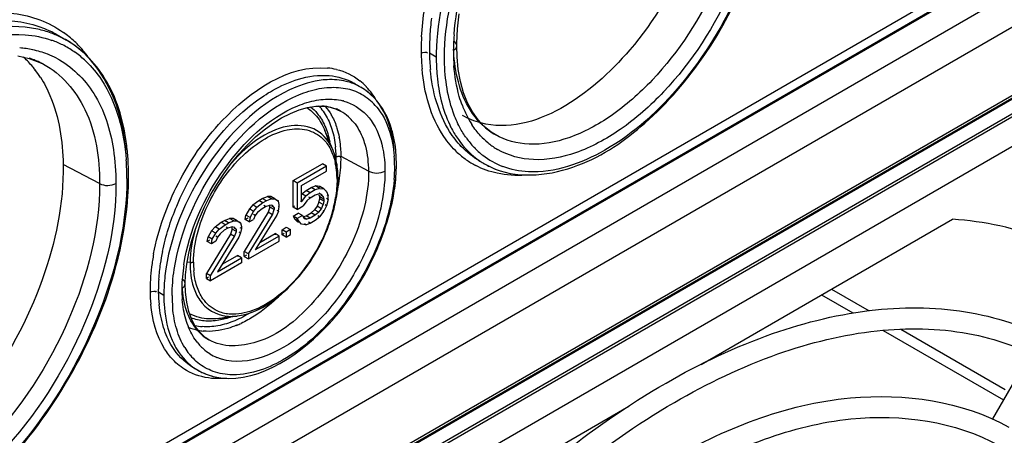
# Model space of a CAD drawing. Header units: inches. Extents: x 0 to 117, y 0 to 83.
# Tile 36 of 75: x 104.741 to 106.403, y 22.421 to 23.123. Entities that reach past the tile are written whole.
import ezdxf

# ---------------------------------------------------------------- set-up
doc = ezdxf.new("R2010")
doc.units = ezdxf.units.IN
doc.header["$LTSCALE"] = 6.431102
doc.header["$MEASUREMENT"] = 0
doc.layers.get('0').update_dxf_attribs({"linetype": 'CONTINUOUS'})

msp = doc.modelspace()

# ---------------------------------------------------------------- linework, layer by layer
at = {"color": 7, "linetype": 'CONTINUOUS'}
for p, q in [((104.0061, 21.8418), (107.2043, 23.6883)), ((104.0127, 21.8278), (107.2149, 23.6765)), ((104.013, 21.8299), (107.2113, 23.6764)), ((107.2357, 23.6408), (104.0336, 21.792)), ((107.243, 23.5873), (104.028, 21.7312)), ((107.2369, 23.4638), (104.025, 21.6094)), ((107.2397, 23.4699), (104.0278, 21.6156)), ((104.0174, 21.6037), (107.1993, 23.4408)), ((104.8103, 22.0368), (106.8434, 23.2106)), ((104.8072, 22.03), (106.8404, 23.2039)), ((104.8022, 23.0979), (104.8196, 23.0878)), ((106.7343, 23.092), (104.883, 22.0231)), ((105.4785, 23.0827), (105.4797, 23.1071)), ((105.4784, 23.0785), (105.4785, 23.0827)), ((105.4789, 23.06), (105.4784, 23.0785)), ((105.4784, 23.0785), (105.4784, 23.0785)), ((104.7567, 23.0573), (104.7745, 23.0505)), ((105.4438, 23.0595), (105.4323, 23.066)), ((105.481, 23.0383), (105.4789, 23.06)), ((104.7745, 23.0505), (104.7806, 23.0474)), ((104.7805, 23.0475), (104.7806, 23.0475)), ((105.3048, 23.0153), (105.3166, 23.0085)), ((105.2533, 22.9767), (105.2652, 22.9751)), ((105.2824, 22.9679), (105.2753, 22.9719)), ((105.2808, 22.9688), (105.2824, 22.9679)), ((105.2696, 22.9018), (105.2559, 22.9353)), ((105.5433, 22.9286), (105.5432, 22.9287)), ((105.3293, 22.8668), (105.2834, 22.8914)), ((104.8755, 22.8461), (104.8139, 22.8781)), ((105.2022, 22.8509), (105.2515, 22.8794)), ((105.2585, 22.8753), (105.2092, 22.8469)), ((105.2585, 22.8753), (105.2515, 22.8794)), ((105.2585, 22.8668), (105.2585, 22.8753)), ((105.5177, 22.8836), (105.5174, 22.8838)), ((105.5174, 22.8838), (105.5253, 22.8792)), ((105.2164, 22.8425), (105.2585, 22.8668)), ((105.2092, 22.8469), (105.2022, 22.8509)), ((105.2022, 22.8064), (105.2022, 22.8509)), ((105.2092, 22.8469), (105.2092, 22.8024)), ((105.2164, 22.8152), (105.2164, 22.8425)), ((105.2327, 22.8394), (105.2399, 22.8419)), ((105.2472, 22.8409), (105.2399, 22.8419)), ((105.2469, 22.8379), (105.2399, 22.8419)), ((105.2167, 22.8285), (105.224, 22.8344)), ((105.2237, 22.8245), (105.2167, 22.8285)), ((105.2309, 22.8304), (105.2237, 22.8245)), ((105.224, 22.8344), (105.2327, 22.8394)), ((105.2309, 22.8304), (105.224, 22.8344)), ((105.2396, 22.8354), (105.2309, 22.8304)), ((105.2309, 22.8218), (105.2396, 22.8268)), ((105.2396, 22.8354), (105.2327, 22.8394)), ((105.2469, 22.8379), (105.2396, 22.8354)), ((105.2396, 22.8268), (105.2454, 22.8285)), ((105.2498, 22.8276), (105.2454, 22.8285)), ((105.2498, 22.8276), (105.2461, 22.8297)), ((105.2472, 22.8238), (105.2463, 22.8264)), ((105.2469, 22.8379), (105.2541, 22.8369)), ((105.2541, 22.8369), (105.2472, 22.8409)), ((105.2486, 22.8396), (105.2472, 22.8409)), ((105.2527, 22.8241), (105.249, 22.8262)), ((105.2527, 22.8241), (105.2498, 22.8276)), ((105.2541, 22.8369), (105.2585, 22.8326)), ((105.2585, 22.8326), (105.2567, 22.8336)), ((105.2585, 22.8326), (105.2614, 22.8257)), ((105.2614, 22.8257), (105.2596, 22.8267)), ((105.2614, 22.8189), (105.2614, 22.8257)), ((105.1341, 22.8099), (105.1283, 22.8031)), ((105.1341, 22.8099), (105.1442, 22.8174)), ((105.1411, 22.8058), (105.1341, 22.8099)), ((105.1512, 22.8134), (105.1411, 22.8058)), ((105.1442, 22.8174), (105.15, 22.8208)), ((105.1512, 22.8134), (105.1442, 22.8174)), ((105.15, 22.8208), (105.1587, 22.8241)), ((105.157, 22.8168), (105.15, 22.8208)), ((105.157, 22.8168), (105.1512, 22.8134)), ((105.1556, 22.8074), (105.1527, 22.809)), ((105.1556, 22.8074), (105.1628, 22.8098)), ((105.1657, 22.8201), (105.157, 22.8168)), ((105.1645, 22.824), (105.1587, 22.8241)), ((105.1657, 22.8201), (105.1587, 22.8241)), ((105.1671, 22.8089), (105.1628, 22.8098)), ((105.1631, 22.8061), (105.1631, 22.8095)), ((105.1715, 22.82), (105.1645, 22.824)), ((105.1662, 22.823), (105.1645, 22.824)), ((105.1671, 22.8089), (105.1656, 22.8098)), ((105.1657, 22.8201), (105.1715, 22.82)), ((105.17, 22.8055), (105.1671, 22.8089)), ((105.1715, 22.82), (105.1773, 22.8165)), ((105.1773, 22.8165), (105.1755, 22.8175)), ((105.1787, 22.8105), (105.1773, 22.8165)), ((105.1787, 22.8071), (105.1773, 22.8079)), ((105.1787, 22.8071), (105.1787, 22.8105)), ((105.2092, 22.8024), (105.2193, 22.8083)), ((105.2164, 22.8152), (105.2146, 22.8162)), ((105.2164, 22.8152), (105.2237, 22.8245)), ((105.2251, 22.8168), (105.2193, 22.8083)), ((105.2251, 22.8168), (105.2309, 22.8218)), ((105.2309, 22.8218), (105.2288, 22.8231)), ((105.2457, 22.8145), (105.2428, 22.8077)), ((105.2457, 22.8145), (105.2472, 22.8204)), ((105.2527, 22.8104), (105.2457, 22.8145)), ((105.2541, 22.8198), (105.2472, 22.8238)), ((105.2472, 22.8204), (105.2472, 22.8238)), ((105.2541, 22.8164), (105.2472, 22.8204)), ((105.2498, 22.8036), (105.2527, 22.8104)), ((105.2527, 22.8241), (105.2541, 22.8198)), ((105.2541, 22.8164), (105.2527, 22.8104)), ((105.2541, 22.8198), (105.2541, 22.8164)), ((105.2585, 22.8087), (105.2541, 22.7993)), ((105.2585, 22.8087), (105.2562, 22.81)), ((105.2614, 22.8189), (105.2584, 22.8206)), ((105.2614, 22.8189), (105.2585, 22.8087)), ((105.1602, 22.7976), (105.1196, 22.7314)), ((105.121, 22.7852), (105.1225, 22.7929)), ((105.1283, 22.8031), (105.1225, 22.7929)), ((105.1295, 22.7889), (105.1225, 22.7929)), ((105.1266, 22.7274), (105.1671, 22.7935)), ((105.1353, 22.7991), (105.1283, 22.8031)), ((105.1295, 22.7889), (105.1353, 22.7991)), ((105.1353, 22.7991), (105.1411, 22.8058)), ((105.1382, 22.7922), (105.1353, 22.7938)), ((105.1382, 22.7922), (105.1353, 22.7854)), ((105.1425, 22.7981), (105.1382, 22.7922)), ((105.1744, 22.7926), (105.1382, 22.7341)), ((105.1425, 22.7981), (105.1498, 22.804)), ((105.1498, 22.804), (105.1556, 22.8074)), ((105.1631, 22.8061), (105.1602, 22.7976)), ((105.1671, 22.7935), (105.1602, 22.7976)), ((105.17, 22.8021), (105.1631, 22.8061)), ((105.17, 22.8055), (105.1664, 22.8076)), ((105.1671, 22.7935), (105.17, 22.8021)), ((105.17, 22.8055), (105.17, 22.8021)), ((105.1773, 22.7994), (105.1744, 22.7926)), ((105.1773, 22.7994), (105.1751, 22.8007)), ((105.1773, 22.7994), (105.1787, 22.8071)), ((105.2043, 22.8076), (105.2022, 22.8064)), ((105.2092, 22.8024), (105.2022, 22.8064)), ((105.2022, 22.7911), (105.2109, 22.7961)), ((105.2179, 22.7921), (105.2092, 22.787)), ((105.2179, 22.7921), (105.2109, 22.7961)), ((105.2179, 22.7921), (105.2208, 22.7869)), ((105.2198, 22.7905), (105.224, 22.7916)), ((105.224, 22.7916), (105.2327, 22.7967)), ((105.2309, 22.7876), (105.224, 22.7916)), ((105.2396, 22.7927), (105.2309, 22.7876)), ((105.2327, 22.7967), (105.2385, 22.8017)), ((105.2396, 22.7927), (105.2327, 22.7967)), ((105.2428, 22.8077), (105.2385, 22.8017)), ((105.2454, 22.7977), (105.2385, 22.8017)), ((105.2454, 22.7977), (105.2396, 22.7927)), ((105.2498, 22.8036), (105.2428, 22.8077)), ((105.2469, 22.79), (105.244, 22.7917)), ((105.2454, 22.7977), (105.2498, 22.8036)), ((105.2541, 22.7993), (105.2469, 22.79)), ((105.2541, 22.7993), (105.2527, 22.8001)), ((105.0703, 22.773), (105.0804, 22.7806)), ((105.0773, 22.769), (105.0874, 22.7766)), ((105.0804, 22.7806), (105.0862, 22.7839)), ((105.0874, 22.7766), (105.0804, 22.7806)), ((105.0862, 22.7839), (105.0949, 22.7872)), ((105.0932, 22.7799), (105.0862, 22.7839)), ((105.0874, 22.7766), (105.0932, 22.7799)), ((105.0932, 22.7799), (105.1019, 22.7832)), ((105.1007, 22.7872), (105.0949, 22.7872)), ((105.1019, 22.7832), (105.0949, 22.7872)), ((105.1077, 22.7832), (105.1007, 22.7872)), ((105.1024, 22.7862), (105.1007, 22.7872)), ((105.1019, 22.7832), (105.1077, 22.7832)), ((105.1077, 22.7832), (105.1135, 22.7797)), ((105.1135, 22.7797), (105.1117, 22.7807)), ((105.1135, 22.7797), (105.115, 22.7737)), ((105.1255, 22.7878), (105.121, 22.7852)), ((105.128, 22.7812), (105.121, 22.7852)), ((105.1295, 22.7889), (105.128, 22.7812)), ((105.128, 22.7812), (105.1353, 22.7854)), ((105.2092, 22.787), (105.2022, 22.7911)), ((105.2022, 22.7911), (105.2051, 22.7859)), ((105.2121, 22.7819), (105.2051, 22.7859)), ((105.2051, 22.7859), (105.2095, 22.7816)), ((105.2121, 22.7819), (105.2092, 22.787)), ((105.2112, 22.7805), (105.2095, 22.7816)), ((105.2164, 22.7775), (105.2121, 22.7819)), ((105.2237, 22.7766), (105.2164, 22.7775)), ((105.2208, 22.7869), (105.2251, 22.786)), ((105.2237, 22.7766), (105.2211, 22.7781)), ((105.2251, 22.786), (105.2215, 22.7881)), ((105.2237, 22.7766), (105.2309, 22.7791)), ((105.2309, 22.7876), (105.2251, 22.786)), ((105.2309, 22.7791), (105.2283, 22.7806)), ((105.2309, 22.7791), (105.2396, 22.7841)), ((105.2396, 22.7841), (105.2469, 22.79)), ((105.891, 22.5408), (106.3153, 22.7858)), ((105.0964, 22.7607), (105.0558, 22.6945)), ((105.0645, 22.7662), (105.0587, 22.7561)), ((105.0703, 22.773), (105.0645, 22.7662)), ((105.0715, 22.7622), (105.0645, 22.7662)), ((105.0657, 22.752), (105.0715, 22.7622)), ((105.0773, 22.769), (105.0703, 22.773)), ((105.0715, 22.7622), (105.0773, 22.769)), ((105.0787, 22.7613), (105.0744, 22.7554)), ((105.086, 22.7672), (105.0787, 22.7613)), ((105.0918, 22.7705), (105.086, 22.7672)), ((105.0918, 22.7705), (105.0889, 22.7722)), ((105.099, 22.773), (105.0918, 22.7705)), ((105.0993, 22.7692), (105.0964, 22.7607)), ((105.1034, 22.7567), (105.0964, 22.7607)), ((105.1034, 22.7721), (105.099, 22.773)), ((105.0993, 22.7692), (105.0993, 22.7727)), ((105.1063, 22.7652), (105.0993, 22.7692)), ((105.1034, 22.7721), (105.1018, 22.773)), ((105.1063, 22.7686), (105.1026, 22.7708)), ((105.1063, 22.7686), (105.1034, 22.7721)), ((105.1034, 22.7567), (105.1063, 22.7652)), ((105.1063, 22.7652), (105.1063, 22.7686)), ((105.1135, 22.7626), (105.1106, 22.7558)), ((105.1135, 22.7626), (105.1113, 22.7639)), ((105.115, 22.7702), (105.113, 22.7714)), ((105.115, 22.7702), (105.1135, 22.7626)), ((105.115, 22.7737), (105.115, 22.7702)), ((105.1459, 22.7466), (105.1718, 22.7615)), ((105.1787, 22.7575), (105.1718, 22.7615)), ((105.1718, 22.7615), (105.1718, 22.7597)), ((105.1834, 22.7682), (105.1906, 22.7724)), ((105.1903, 22.7642), (105.1834, 22.7682)), ((105.1834, 22.7597), (105.1834, 22.7682)), ((105.1871, 22.7618), (105.1834, 22.7597)), ((105.1903, 22.7556), (105.1834, 22.7597)), ((105.1976, 22.7684), (105.1903, 22.7642)), ((105.1903, 22.7642), (105.1903, 22.7556)), ((105.1903, 22.7556), (105.1976, 22.7598)), ((105.1906, 22.7724), (105.1976, 22.7684)), ((105.1976, 22.7598), (105.1976, 22.7684)), ((105.0259, 22.7287), (105.0306, 22.748)), ((105.0572, 22.7484), (105.0587, 22.7561)), ((105.0607, 22.7504), (105.0572, 22.7484)), ((105.0642, 22.7444), (105.0572, 22.7484)), ((105.0657, 22.752), (105.0587, 22.7561)), ((105.0628, 22.6905), (105.1034, 22.7567)), ((105.0642, 22.7444), (105.0657, 22.752)), ((105.0715, 22.7486), (105.0642, 22.7444)), ((105.0744, 22.7554), (105.0715, 22.757)), ((105.0744, 22.7554), (105.0715, 22.7486)), ((105.1106, 22.7558), (105.0744, 22.6972)), ((105.1266, 22.7188), (105.1787, 22.7489)), ((105.1787, 22.7575), (105.1382, 22.7341)), ((105.1787, 22.7489), (105.1787, 22.7575)), ((105.0225, 22.71), (105.0259, 22.7287)), ((105.1266, 22.7274), (105.1196, 22.7314)), ((105.1196, 22.7228), (105.1196, 22.7314)), ((105.1233, 22.725), (105.1196, 22.7228)), ((105.1266, 22.7274), (105.1266, 22.7188)), ((105.0206, 22.692), (105.0225, 22.71)), ((105.0282, 22.7127), (105.0231, 22.7134)), ((105.115, 22.7121), (105.0628, 22.682)), ((105.0744, 22.6972), (105.115, 22.7207)), ((105.0821, 22.7097), (105.108, 22.7247)), ((105.115, 22.7207), (105.108, 22.7247)), ((105.108, 22.7247), (105.108, 22.7228)), ((105.115, 22.7207), (105.115, 22.7121)), ((105.1196, 22.7228), (105.1266, 22.7188)), ((105.02, 22.6771), (105.0206, 22.692)), ((105.0628, 22.6905), (105.0558, 22.6945)), ((105.0558, 22.686), (105.0558, 22.6945)), ((105.0204, 22.6629), (105.02, 22.6771)), ((105.02, 22.6771), (105.02, 22.6771)), ((105.0593, 22.688), (105.0558, 22.686)), ((105.0558, 22.686), (105.0628, 22.682)), ((105.0628, 22.682), (105.0628, 22.6905)), ((104.9839, 22.6573), (104.9746, 22.6627)), ((105.0225, 22.6457), (105.0204, 22.6629)), ((106.1109, 22.6678), (106.1745, 22.6311)), ((105.0261, 22.63), (105.0225, 22.6457)), ((106.0943, 22.6582), (106.1473, 22.6277)), ((105.0766, 22.6184), (105.1085, 22.6227)), ((106.1985, 22.5981), (106.4014, 22.481)), ((106.2282, 22.6001), (106.4044, 22.4983)), ((105.0601, 22.5822), (105.0598, 22.5824)), ((106.4467, 22.5595), (106.3829, 22.4489)), ((105.0342, 22.5351), (105.041, 22.5312)), ((105.3019, 22.2007), (105.769, 22.4703))]:
    msp.add_line(p, q, dxfattribs=at)
for points in [[(105.4797, 23.1071), (105.4827, 23.1325)], [(104.7376, 23.0618), (104.7567, 23.0573)], [(105.4967, 22.9822), (105.49, 22.9993), (105.4847, 23.018), (105.481, 23.0383)], [(105.0306, 22.748), (105.0366, 22.7675), (105.044, 22.7871), (105.0525, 22.8066), (105.0623, 22.8258), (105.0731, 22.8445), (105.0849, 22.8626), (105.0975, 22.8798), (105.1108, 22.896), (105.1247, 22.911), (105.1389, 22.9247), (105.1534, 22.9368), (105.1679, 22.9475), (105.1827, 22.9567), (105.1976, 22.9644), (105.2123, 22.9703), (105.2266, 22.9743), (105.2404, 22.9765), (105.2533, 22.9767)], [(105.2652, 22.9751), (105.2761, 22.9717), (105.281, 22.9693)], [(105.5143, 22.9538), (105.5049, 22.967), (105.4967, 22.9822)], [(105.5433, 22.9286), (105.5366, 22.9329), (105.5248, 22.9424), (105.5143, 22.9538)], [(105.2747, 22.891), (105.2755, 22.8914), (105.2763, 22.8917), (105.2772, 22.8919), (105.2782, 22.892), (105.2792, 22.8921), (105.2803, 22.892)], [(105.2803, 22.892), (105.2812, 22.8918), (105.2822, 22.8915), (105.283, 22.8912)], [(105.278, 22.8559), (105.278, 22.8556), (105.2779, 22.8552), (105.2778, 22.8548), (105.2775, 22.8544), (105.2772, 22.8541), (105.2768, 22.8538), (105.2763, 22.8534)], [(105.2778, 22.8568), (105.278, 22.8564), (105.278, 22.856), (105.278, 22.8559)], [(105.0339, 22.7135), (105.0334, 22.7132), (105.0328, 22.713), (105.0322, 22.7128), (105.0316, 22.7127), (105.031, 22.7126), (105.0303, 22.7125), (105.0296, 22.7125), (105.0289, 22.7126), (105.0282, 22.7127)], [(105.0451, 22.5944), (105.0376, 22.6043), (105.0312, 22.6162), (105.0261, 22.63)], [(105.0598, 22.5824), (105.0537, 22.5865), (105.0451, 22.5944)]]:
    msp.add_lwpolyline(points, dxfattribs=at)
for centre, radius, start, end in [((105.8805, 23.0689), 0.4483, 172.7756, 176.6847), ((104.734, 22.9364), 0.1741, 69.9594, 77.6432), ((104.7171, 22.9504), 0.1702, 60.0259, 63.908), ((104.7363, 22.9432), 0.1669, 63.1486, 69.9299), ((104.7374, 22.9454), 0.1644, 53.8612, 63.1314), ((104.7102, 22.9556), 0.1789, 46.7377, 54.4491), ((105.8471, 23.0706), 0.4287, 176.9516, 179.4722), ((105.8359, 23.0716), 0.4036, 176.6992, 179.6213), ((105.8641, 23.0672), 0.3914, 175.6002, 178.3404), ((104.7263, 22.8997), 0.1758, 78.1329, 85.3565), ((104.7392, 22.9313), 0.166, 69.4258, 70.4691), ((104.7402, 22.9339), 0.1632, 62.5731, 69.437), ((104.7411, 22.9359), 0.161, 54.5779, 62.5503), ((104.7015, 22.9465), 0.1916, 39.2889, 46.7152), ((105.8257, 23.0709), 0.4073, 179.4829, 180.7034), ((105.8089, 23.0719), 0.3766, 179.6402, 180.8947), ((105.8382, 23.0591), 0.3945, 175.7884, 179.9507), ((105.8432, 23.0679), 0.3706, 178.3535, 179.6026), ((104.6394, 22.9426), 0.1589, 47.0196, 47.5004), ((104.6348, 22.9378), 0.1655, 39.5076, 46.9667), ((104.7103, 22.9135), 0.1513, 70.4865, 72.1798), ((104.7292, 22.914), 0.1612, 68.7138, 78.1152), ((104.7317, 22.9207), 0.1541, 62.5569, 68.6596), ((104.7385, 22.9324), 0.1654, 46.6593, 54.5335), ((104.6927, 22.9391), 0.2031, 36.6874, 39.3271), ((105.7863, 23.0717), 0.3679, 180.9058, 185.0302), ((105.7838, 23.0713), 0.3515, 180.8555, 185.3677), ((105.8083, 23.0704), 0.3356, 179.9818, 184.3701), ((104.711, 22.9155), 0.1492, 67.3217, 70.4895), ((104.6277, 22.9318), 0.1748, 37.266, 39.5473), ((104.7119, 22.9178), 0.1468, 62.1455, 67.3231), ((105.25, 22.9305), 0.1109, 76.8316, 84.6746), ((104.6208, 22.9266), 0.1835, 32.5237, 37.2439), ((105.2569, 22.9327), 0.0955, 58.0768, 59.9025), ((105.2706, 22.9289), 0.0919, 55.2185, 64.1401), ((105.2496, 22.9376), 0.1047, 43.29, 51.4883), ((105.2431, 22.9316), 0.1135, 35.5531, 43.2671), ((105.2728, 22.9155), 0.0926, 67.652, 76.4928), ((105.2741, 22.9189), 0.089, 58.1912, 67.5866), ((105.2732, 22.9176), 0.0905, 48.7771, 58.1404), ((105.2693, 22.9271), 0.0942, 48.9484, 55.2049), ((105.2682, 22.9258), 0.0959, 47.4415, 48.9615), ((105.2343, 22.9252), 0.1245, 30.2039, 35.567), ((105.1851, 22.9197), 0.0833, 40.0173, 43.2937), ((105.2647, 22.9017), 0.0866, 74.3583, 75.5881), ((105.2695, 22.9135), 0.0961, 39.79, 48.7347), ((105.6541, 23.0407), 0.1778, 200.7766, 207.5321), ((105.1758, 22.9105), 0.1043, 28.4165, 29.2681), ((105.2457, 22.9023), 0.0752, 48.5606, 60.7887), ((105.2425, 22.8987), 0.08, 39.5858, 48.5214), ((105.6366, 23.0317), 0.1581, 207.5689, 213.0794), ((105.6328, 23.0245), 0.1842, 205.498, 207.7609), ((105.6027, 23.0297), 0.1173, 228.3073, 233.899), ((105.1541, 22.8937), 0.11, 19.9975, 22.2372), ((105.1465, 22.8909), 0.1181, 15.9539, 19.9751), ((105.1128, 22.8911), 0.1705, 5.8188, 11.2587), ((105.6132, 23.014), 0.1287, 222.7663, 230.1756), ((105.601, 23.0273), 0.1143, 233.9096, 239.6236), ((104.5245, 22.8612), 0.3998, 3.3914, 7.0396), ((105.1358, 22.8879), 0.1292, 13.3456, 15.9709), ((105.1174, 22.8878), 0.1494, 10.3792, 11.2189), ((105.0836, 22.8878), 0.1911, 4.3022, 6.0078), ((105.0956, 22.8892), 0.1878, 4.1193, 5.879), ((105.1654, 22.8854), 0.2082, 4.9117, 10.3769), ((105.1635, 22.881), 0.213, 4.6352, 9.7349), ((105.6136, 23.0076), 0.1461, 215.4783, 223.4578), ((105.6104, 23.0108), 0.1245, 230.2177, 231.1765), ((105.6088, 23.0088), 0.1219, 231.159, 239.7666), ((105.1803, 22.8653), 0.0965, 19.3432, 22.1953), ((105.1833, 22.8666), 0.0932, 19.1621, 22.1974), ((105.068, 22.8867), 0.2068, 1.203, 4.2845), ((105.0487, 22.8887), 0.226, 359.3145, 0.5863), ((105.0587, 22.8878), 0.2243, 356.3232, 0.8673), ((105.0831, 22.8883), 0.2003, 0.8885, 4.1042), ((105.1282, 22.8734), 0.2454, 0.22, 4.3945), ((105.1366, 22.8787), 0.2399, 0.9132, 4.6621), ((105.5778, 23.0034), 0.1438, 226.7875, 234.5224), ((105.6055, 23), 0.1349, 223.4846, 231.9488), ((105.6016, 22.9952), 0.1287, 231.9858, 249.2987), ((104.4837, 22.8539), 0.4378, 0.087, 4.2117), ((104.4863, 22.8589), 0.438, 0.5004, 3.4033), ((105.1575, 22.8558), 0.1185, 10.7282, 12.2994), ((105.1456, 22.8537), 0.1306, 6.9731, 10.6926), ((105.1003, 22.8786), 0.2762, 355.755, 359.9517), ((105.1217, 22.8784), 0.2548, 359.9981, 0.9418), ((105.5753, 23), 0.1396, 234.5642, 242.4055), ((105.5909, 22.9928), 0.1312, 236.0268, 238.4194), ((105.5851, 23.0011), 0.1354, 240.118, 243.8329), ((105.5906, 22.9923), 0.1306, 238.4203, 239.9951), ((105.5945, 22.9992), 0.1385, 240.0286, 248.3358), ((105.5913, 22.9937), 0.1322, 240.0248, 248.6424), ((104.4339, 22.8589), 0.4905, 356.1838, 359.9607), ((104.4659, 22.8585), 0.4585, 359.9994, 0.5187), ((105.1351, 22.8523), 0.1412, 6.3388, 7.0125), ((105.1214, 22.8509), 0.155, 1.8192, 6.2807), ((105.1264, 22.8546), 0.1516, 0.5119, 6.1315), ((105.0267, 22.8898), 0.2563, 352.1942, 356.3377), ((105.0858, 22.8762), 0.2879, 355.3256, 359.625), ((105.0642, 22.8812), 0.3125, 351.9202, 355.766), ((105.1067, 22.8503), 0.1696, 1.0623, 1.8751), ((104.9996, 22.8934), 0.2837, 348.3258, 352.2057), ((105.0483, 22.8613), 0.2299, 346.7412, 350.9578), ((105.0637, 22.8588), 0.2144, 350.987, 352.4395), ((105.0619, 22.8581), 0.2164, 350.8687, 351.7765), ((105.067, 22.8574), 0.2112, 351.7764, 352.6861), ((104.9852, 22.8963), 0.2984, 347.6019, 348.3517), ((105.0548, 22.8571), 0.2217, 346.7435, 350.9512), ((105.0483, 22.8604), 0.2301, 346.5774, 350.8366), ((105.0357, 22.8617), 0.2414, 342.6852, 346.7231), ((105.018, 22.8682), 0.2614, 342.6085, 343.806), ((105.0234, 22.8666), 0.2558, 343.8078, 344.486), ((105.0304, 22.8647), 0.2485, 344.4811, 346.1632), ((105.037, 22.863), 0.2417, 346.1689, 346.6093), ((105.0084, 22.8703), 0.27, 338.9137, 341.3566), ((105.0036, 22.8729), 0.2766, 339.5091, 341.1629), ((105.0187, 22.8668), 0.2591, 341.363, 342.7192), ((105.011, 22.8704), 0.2688, 341.1635, 342.6076), ((105.3167, 22.6612), 0.3563, 169.29, 172.8702), ((105.3292, 22.6594), 0.3551, 168.3399, 171.6975), ((105.295, 22.6642), 0.3206, 171.6688, 176.3152), ((105.3036, 22.6642), 0.2894, 171.1454, 175.1199), ((105.1959, 22.7129), 0.162, 179.8049, 185.0354), ((105.2928, 22.6642), 0.3322, 172.8635, 176.6061), ((105.2632, 22.6659), 0.3026, 176.5969, 180.6165), ((105.2579, 22.6667), 0.2833, 176.3361, 179.7428), ((105.2762, 22.6664), 0.262, 175.1083, 179.4006), ((105.2251, 22.6673), 0.2645, 181.0147, 185.4113), ((105.237, 22.6669), 0.2625, 179.7711, 180.9084), ((105.2191, 22.6664), 0.2446, 180.8604, 185.8048), ((105.2529, 22.6572), 0.269, 177.2433, 179.9782), ((105.2395, 22.6689), 0.2252, 179.9329, 184.7129), ((105.2244, 22.6571), 0.2405, 179.9463, 184.9255), ((105.2406, 22.6582), 0.2428, 180.2037, 185.0571), ((105.062, 22.7248), 0.1074, 277.7971, 281.0534), ((105.0603, 22.7334), 0.1163, 281.0566, 284.4586), ((105.0968, 22.7084), 0.0865, 273.4181, 277.7719), ((105.042, 22.7645), 0.1705, 292.2535, 295.0538), ((105.0559, 22.6886), 0.0843, 256.5052, 265.1145), ((105.0584, 22.6843), 0.0876, 259.2476, 264.6162), ((105.1229, 22.636), 0.1363, 203.4392, 204.4418), ((105.1107, 22.6334), 0.0895, 219.0404, 225.0185), ((105.0984, 22.6474), 0.0757, 227.9447, 239.3344), ((105.1108, 22.6253), 0.1074, 211.3741, 218.4503), ((105.1081, 22.6309), 0.0859, 225.0447, 227.9616), ((105.1061, 22.6287), 0.0829, 227.9398, 237.2905), ((105.1051, 22.6272), 0.0811, 237.3413, 246.7704), ((105.1057, 22.6213), 0.101, 218.5153, 219.8401), ((105.102, 22.6182), 0.0961, 219.79, 228.7347), ((105.0818, 22.6176), 0.0952, 238.0767, 244.7269), ((105.0871, 22.6109), 0.0921, 237.6181, 247.5683), ((105.0904, 22.6169), 0.0989, 240.0265, 248.2008), ((105.0885, 22.6147), 0.0961, 247.6252, 256.2969), ((105.092, 22.6209), 0.1033, 248.2267, 256.193)]:
    msp.add_arc(centre, radius, start, end, dxfattribs=at)
for points, knots in [([(105.419, 23.0934), (105.4225, 23.1587), (105.4601, 23.2928), (105.5804, 23.4926), (105.7578, 23.6203), (105.8607, 23.598)], [0, 0, 0, 0, 0.272191, 0.560929, 1, 1, 1, 1]), ([(105.8613, 23.5789), (105.8157, 23.583), (105.7097, 23.5475), (105.583, 23.4318), (105.4843, 23.2729), (105.4492, 23.1489), (105.4448, 23.0881)], [0, 0, 0, 0, 0.198507, 0.453402, 0.735632, 1, 1, 1, 1]), ([(105.4577, 23.0595), (105.4579, 23.117), (105.4848, 23.2379), (105.5733, 23.3969), (105.6932, 23.5188), (105.7954, 23.5642), (105.8423, 23.5664)], [0, 0, 0, 0, 0.253946, 0.533141, 0.793027, 1, 1, 1, 1]), ([(105.4006, 23.5416), (105.3966, 23.4871), (105.3617, 23.3755), (105.2603, 23.2152), (105.1045, 23.1143), (105.0255, 23.1442)], [0, 0, 0, 0, 0.277707, 0.571246, 1, 1, 1, 1]), ([(105.4738, 23.0973), (105.4779, 23.1506), (105.5079, 23.2595), (105.5927, 23.4014), (105.7031, 23.5081), (105.7952, 23.5467), (105.8372, 23.5485)], [0, 0, 0, 0, 0.260259, 0.538977, 0.795264, 1, 1, 1, 1]), ([(105.8979, 23.3975), (105.8988, 23.3408), (105.8699, 23.2209), (105.7688, 23.0428), (105.6095, 22.9252), (105.5191, 22.9483)], [0, 0, 0, 0, 0.268167, 0.559154, 1, 1, 1, 1]), ([(105.9579, 23.3664), (105.9581, 23.305), (105.9244, 23.1777), (105.837, 23.0425), (105.7439, 22.9599), (105.6729, 22.9212), (105.6035, 22.9074), (105.5604, 22.9186), (105.5433, 22.9286)], [0, 0, 0, 0, 0.269676, 0.56133, 0.695573, 0.813276, 0.912929, 1, 1, 1, 1]), ([(105.9855, 23.3666), (105.9855, 23.3017), (105.9504, 23.1671), (105.858, 23.0241), (105.7596, 22.9367), (105.6846, 22.8957), (105.6111, 22.8811), (105.5655, 22.8929), (105.5474, 22.9035)], [0, 0, 0, 0, 0.269653, 0.561219, 0.69544, 0.813157, 0.912861, 1, 1, 1, 1]), ([(105.5434, 22.8705), (105.5867, 22.8533), (105.6874, 22.8662), (105.8051, 22.9481), (105.9343, 23.098), (105.995, 23.2473), (106.0023, 23.3481)], [0, 0, 0, 0, 0.191422, 0.374597, 0.584778, 1, 1, 1, 1]), ([(105.9994, 23.3445), (105.9951, 23.286), (105.9616, 23.1667), (105.8673, 23.0131), (105.7456, 22.9002), (105.6439, 22.8637), (105.5993, 22.866)], [0, 0, 0, 0, 0.263174, 0.544418, 0.799749, 1, 1, 1, 1]), ([(104.1986, 22.4681), (104.1975, 22.5604), (104.2459, 22.7518), (104.3771, 22.9538), (104.5173, 23.0738), (104.6237, 23.1272), (104.7278, 23.1412), (104.79, 23.1185), (104.8142, 23.1012)], [0, 0, 0, 0, 0.27279, 0.564859, 0.69793, 0.813864, 0.912175, 1, 1, 1, 1]), ([(104.2132, 22.5014), (104.2176, 22.5868), (104.2672, 22.7598), (104.3887, 22.9437), (104.5156, 23.0549), (104.6122, 23.1076), (104.7072, 23.1278), (104.7672, 23.1154), (104.792, 23.1033)], [0, 0, 0, 0, 0.274138, 0.562303, 0.694475, 0.811299, 0.911622, 1, 1, 1, 1]), ([(104.7712, 23.1065), (104.7152, 23.1188), (104.5755, 23.0835), (104.4094, 22.9388), (104.2784, 22.7348), (104.232, 22.5731), (104.2267, 22.4937)], [0, 0, 0, 0, 0.193134, 0.446555, 0.731993, 1, 1, 1, 1]), ([(104.2407, 22.4935), (104.2457, 22.5679), (104.2881, 22.7199), (104.4085, 22.915), (104.5635, 23.0576), (104.6935, 23.1018), (104.7495, 23.0972)], [0, 0, 0, 0, 0.263716, 0.545817, 0.80104, 1, 1, 1, 1]), ([(104.9213, 22.9102), (104.9167, 22.9475), (104.8981, 23.0172), (104.8478, 23.0715), (104.8196, 23.0878)], [0, 0, 0, 0, 0.535175, 1, 1, 1, 1]), ([(104.9204, 22.8942), (104.9189, 22.9139), (104.9096, 22.9817), (104.874, 23.0493), (104.8344, 23.0782)], [0, 0, 0, 0, 0.286837, 1, 1, 1, 1]), ([(104.8027, 23.0574), (104.8282, 23.0441), (104.8749, 22.998), (104.8936, 22.9367), (104.8987, 22.9037)], [0, 0, 0, 0, 0.463068, 1, 1, 1, 1]), ([(105.4438, 23.0595), (105.4438, 23.0488), (105.4454, 23.0099), (105.4543, 22.9708), (105.4666, 22.9452)], [0, 0, 0, 0, 0.27223, 1, 1, 1, 1]), ([(105.4835, 22.9408), (105.4792, 22.949), (105.4629, 22.9865), (105.4578, 23.028), (105.4577, 23.0595)], [0, 0, 0, 0, 0.227875, 1, 1, 1, 1]), ([(105.5247, 22.9421), (105.5173, 22.9487), (105.4879, 22.9824), (105.4763, 23.0282), (105.4737, 23.0624)], [0, 0, 0, 0, 0.225025, 1, 1, 1, 1]), ([(104.7806, 23.0475), (104.8112, 23.0313), (104.8648, 22.9675), (104.8754, 22.8885), (104.8755, 22.8461)], [0, 0, 0, 0, 0.448804, 1, 1, 1, 1]), ([(104.852, 23.0526), (104.862, 23.0432), (104.9013, 22.996), (104.9168, 22.933), (104.9203, 22.886)], [0, 0, 0, 0, 0.225221, 1, 1, 1, 1]), ([(104.9666, 22.7274), (104.9744, 22.7688), (105.0046, 22.8503), (105.088, 22.9732), (105.1942, 23.0472), (105.2603, 23.041)], [0, 0, 0, 0, 0.277984, 0.560724, 1, 1, 1, 1]), ([(105.4879, 22.9776), (105.4859, 22.9827), (105.4787, 23.0045), (105.475, 23.0273), (105.4736, 23.0448)], [0, 0, 0, 0, 0.236279, 1, 1, 1, 1]), ([(104.7755, 23.0253), (104.7817, 23.0155), (104.8053, 22.9699), (104.8133, 22.9176), (104.8139, 22.8781)], [0, 0, 0, 0, 0.226666, 1, 1, 1, 1]), ([(105.4794, 22.8986), (105.4709, 22.9066), (105.4373, 22.9465), (105.4233, 22.9996), (105.4198, 23.0395)], [0, 0, 0, 0, 0.22594, 1, 1, 1, 1]), ([(105.4861, 22.9085), (105.4787, 22.9162), (105.4498, 22.954), (105.4373, 23.0021), (105.4338, 23.0384)], [0, 0, 0, 0, 0.226847, 1, 1, 1, 1]), ([(105.2065, 23.0086), (105.1494, 22.9851), (105.0516, 22.8899), (104.9975, 22.7685), (104.9874, 22.702)], [0, 0, 0, 0, 0.478908, 1, 1, 1, 1]), ([(105.1528, 22.9942), (105.1576, 22.9974), (105.176, 23.0087), (105.1959, 23.0176), (105.2112, 23.0222)], [0, 0, 0, 0, 0.265021, 1, 1, 1, 1]), ([(104.9814, 22.7311), (104.9869, 22.7574), (105.0193, 22.8583), (105.0867, 22.9508), (105.1528, 22.9942)], [0, 0, 0, 0, 0.253307, 1, 1, 1, 1]), ([(105.0013, 22.7008), (105.011, 22.7647), (105.0631, 22.8814), (105.1568, 22.9729), (105.2117, 22.9957)], [0, 0, 0, 0, 0.520794, 1, 1, 1, 1]), ([(105.3701, 22.9229), (105.3687, 22.9304), (105.3622, 22.9573), (105.3478, 22.9828), (105.333, 22.9964)], [0, 0, 0, 0, 0.275975, 1, 1, 1, 1]), ([(105.0176, 22.7087), (105.0266, 22.767), (105.0743, 22.8733), (105.16, 22.9565), (105.21, 22.9772)], [0, 0, 0, 0, 0.521308, 1, 1, 1, 1]), ([(105.288, 22.9851), (105.3023, 22.9811), (105.3306, 22.9636), (105.3453, 22.9344), (105.35, 22.9187)], [0, 0, 0, 0, 0.475667, 1, 1, 1, 1]), ([(105.3734, 22.917), (105.3721, 22.9243), (105.366, 22.9508), (105.3529, 22.9762), (105.3392, 22.9906)], [0, 0, 0, 0, 0.27087, 1, 1, 1, 1]), ([(105.3433, 22.975), (105.3467, 22.971), (105.3597, 22.9527), (105.367, 22.9308), (105.3701, 22.9139)], [0, 0, 0, 0, 0.232302, 1, 1, 1, 1]), ([(105.2696, 22.9018), (105.2641, 22.9154), (105.2448, 22.941), (105.1941, 22.9477), (105.1428, 22.9246), (105.1126, 22.8973), (105.098, 22.8807)], [0, 0, 0, 0, 0.2108, 0.420854, 0.682072, 1, 1, 1, 1]), ([(105.0339, 22.7135), (105.0345, 22.7461), (105.0533, 22.8129), (105.1015, 22.8824), (105.1518, 22.9221), (105.1892, 22.9382), (105.2251, 22.9396), (105.245, 22.9287), (105.2523, 22.9216)], [0, 0, 0, 0, 0.277159, 0.572219, 0.704432, 0.817788, 0.913032, 1, 1, 1, 1]), ([(105.3202, 22.9214), (105.3217, 22.9174), (105.3273, 22.8997), (105.3292, 22.881), (105.3293, 22.8668)], [0, 0, 0, 0, 0.232949, 1, 1, 1, 1]), ([(104.8139, 22.8781), (104.8149, 22.8123), (104.7858, 22.674), (104.6868, 22.492), (104.5509, 22.3529), (104.4341, 22.3024), (104.3808, 22.3007)], [0, 0, 0, 0, 0.255148, 0.53429, 0.793365, 1, 1, 1, 1]), ([(105.3296, 22.867), (105.3298, 22.8271), (105.3081, 22.744), (105.2412, 22.6426), (105.1564, 22.5727), (105.0833, 22.5686), (105.0601, 22.5822)], [0, 0, 0, 0, 0.271209, 0.564751, 0.816616, 1, 1, 1, 1]), ([(105.3572, 22.8672), (105.3572, 22.8252), (105.3384, 22.7487), (105.2825, 22.6534), (105.207, 22.5713), (105.1163, 22.5341), (105.0731, 22.5526)], [0, 0, 0, 0, 0.269348, 0.49055, 0.698729, 1, 1, 1, 1]), ([(104.8755, 22.8461), (104.8756, 22.768), (104.8328, 22.606), (104.7215, 22.434), (104.603, 22.3289), (104.5127, 22.2797), (104.4243, 22.2621), (104.3695, 22.2765), (104.3478, 22.2892)], [0, 0, 0, 0, 0.269745, 0.561373, 0.695593, 0.813274, 0.912919, 1, 1, 1, 1]), ([(104.9031, 22.8463), (104.903, 22.7656), (104.8597, 22.598), (104.7454, 22.4195), (104.6235, 22.3093), (104.5302, 22.2566), (104.4386, 22.2361), (104.3809, 22.2487), (104.3576, 22.2609)], [0, 0, 0, 0, 0.268575, 0.559354, 0.693752, 0.812082, 0.912569, 1, 1, 1, 1]), ([(104.9215, 22.8545), (104.9213, 22.7796), (104.8851, 22.6226), (104.7677, 22.4185), (104.6109, 22.2657), (104.4767, 22.2147), (104.4179, 22.2176)], [0, 0, 0, 0, 0.257114, 0.539071, 0.797931, 1, 1, 1, 1]), ([(105.3727, 22.8528), (105.3694, 22.8123), (105.346, 22.73), (105.2804, 22.6242), (105.1963, 22.5465), (105.126, 22.5217), (105.0953, 22.5234)], [0, 0, 0, 0, 0.263863, 0.545155, 0.800112, 1, 1, 1, 1]), ([(104.3477, 22.2255), (104.3734, 22.2149), (104.4343, 22.206), (104.5481, 22.2346), (104.6771, 22.3216), (104.8383, 22.5108), (104.9149, 22.6992), (104.9233, 22.8262)], [0, 0, 0, 0, 0.090579, 0.193164, 0.375794, 0.585825, 1, 1, 1, 1]), ([(105.0673, 22.5206), (105.134, 22.5042), (105.2525, 22.581), (105.3373, 22.7082), (105.3674, 22.7942), (105.3735, 22.8373)], [0, 0, 0, 0, 0.43708, 0.723217, 1, 1, 1, 1]), ([(105.1085, 22.6227), (105.1417, 22.6272), (105.2079, 22.6735), (105.2478, 22.7378), (105.2622, 22.7763)], [0, 0, 0, 0, 0.449096, 1, 1, 1, 1]), ([(105.1085, 22.6227), (105.142, 22.6273), (105.2085, 22.6732), (105.2484, 22.7377), (105.2627, 22.7761)], [0, 0, 0, 0, 0.45221, 1, 1, 1, 1]), ([(106.5208, 22.7301), (106.5053, 22.738), (106.4402, 22.7672), (106.369, 22.7821), (106.3153, 22.7858)], [0, 0, 0, 0, 0.244945, 1, 1, 1, 1]), ([(105.2604, 22.7732), (105.2545, 22.7579), (105.2276, 22.7032), (105.1832, 22.6539), (105.1424, 22.6353)], [0, 0, 0, 0, 0.26779, 1, 1, 1, 1]), ([(104.9991, 22.5489), (104.9939, 22.5545), (104.9732, 22.5817), (104.9643, 22.6162), (104.9618, 22.6423)], [0, 0, 0, 0, 0.226924, 1, 1, 1, 1]), ([(105.0477, 22.5913), (105.038, 22.6), (105.0278, 22.6156), (105.0219, 22.6325), (105.0206, 22.6371)], [0, 0, 0, 0, 0.730025, 1, 1, 1, 1]), ([(105.1812, 21.8289), (105.2653, 21.9722), (105.4552, 22.2286), (105.7528, 22.4775), (106.0031, 22.5966), (106.1791, 22.6395), (106.3453, 22.6368), (106.4463, 22.602), (106.4907, 22.5775)], [0, 0, 0, 0, 0.303932, 0.578779, 0.699654, 0.808546, 0.907306, 1, 1, 1, 1]), ([(105.1066, 22.6068), (105.1018, 22.6048), (105.0837, 22.5984), (105.0641, 22.5957), (105.0501, 22.597)], [0, 0, 0, 0, 0.27074, 1, 1, 1, 1]), ([(105.2081, 21.8047), (105.2905, 21.9461), (105.4765, 22.199), (105.7679, 22.4446), (106.0119, 22.5619), (106.1811, 22.6038), (106.339, 22.6015), (106.4342, 22.5685), (106.4755, 22.5454)], [0, 0, 0, 0, 0.308014, 0.585653, 0.706724, 0.814557, 0.910831, 1, 1, 1, 1]), ([(104.9988, 22.5796), (105.0011, 22.5747), (105.0105, 22.5567), (105.0251, 22.5412), (105.0377, 22.5332)], [0, 0, 0, 0, 0.265451, 1, 1, 1, 1]), ([(105.2629, 21.7818), (105.3366, 21.9071), (105.5032, 22.1318), (105.8034, 22.381), (106.1185, 22.5092), (106.3314, 22.479), (106.4108, 22.4351)], [0, 0, 0, 0, 0.304805, 0.580408, 0.809735, 1, 1, 1, 1]), ([(105.2898, 21.7575), (105.3617, 21.8808), (105.524, 22.1011), (105.7777, 22.3154), (105.9907, 22.4174), (106.1758, 22.4647), (106.3198, 22.445), (106.3939, 22.4039)], [0, 0, 0, 0, 0.308951, 0.587375, 0.708741, 0.816767, 1, 1, 1, 1])]:
    msp.add_open_spline(points, degree=3, knots=knots, dxfattribs=at)
for points in [[(104.7495, 23.0972), (104.7649, 23.096), (104.7802, 23.0929), (104.7947, 23.0877)], [(105.4727, 23.0705), (105.4755, 23.0721), (105.4784, 23.0752), (105.4784, 23.0785)], [(105.4784, 23.0785), (105.4784, 23.0817), (105.4757, 23.0847), (105.4729, 23.0864)], [(105.4184, 23.0659), (105.4215, 23.0677), (105.4283, 23.0692), (105.429, 23.0658)], [(105.2112, 23.0222), (105.2278, 23.0272), (105.2457, 23.0297), (105.263, 23.0282)], [(105.263, 23.0282), (105.2775, 23.0269), (105.2921, 23.0226), (105.3047, 23.0154)], [(105.2753, 23.0385), (105.2895, 23.0352), (105.3034, 23.0286), (105.3148, 23.0195)], [(105.2597, 23.0213), (105.2415, 23.0204), (105.2234, 23.0155), (105.2065, 23.0086)], [(105.2464, 23.0062), (105.2519, 23.0072), (105.2574, 23.0079), (105.263, 23.0082)], [(105.2918, 23.0184), (105.2814, 23.021), (105.2705, 23.0218), (105.2597, 23.0213)], [(105.263, 23.0082), (105.2735, 23.0088), (105.2842, 23.0081), (105.2944, 23.0056)], [(105.3107, 23.0117), (105.3047, 23.0146), (105.2983, 23.0168), (105.2918, 23.0184)], [(105.3392, 22.9906), (105.3326, 22.9976), (105.3249, 23.0037), (105.3166, 23.0085)], [(105.2117, 22.9957), (105.2228, 23.0004), (105.2345, 23.004), (105.2464, 23.0062)], [(105.21, 22.9772), (105.2202, 22.9813), (105.2308, 22.9846), (105.2416, 22.9866)], [(105.2316, 22.9753), (105.2357, 22.9721), (105.2395, 22.9684), (105.2428, 22.9644)], [(105.2416, 22.9866), (105.2466, 22.9875), (105.2516, 22.9881), (105.2567, 22.9883)], [(105.2506, 22.9774), (105.261, 22.9765), (105.2715, 22.9737), (105.2808, 22.9688)], [(105.2565, 22.9763), (105.2604, 22.9717), (105.2638, 22.9667), (105.2667, 22.9615)], [(105.2567, 22.9883), (105.2665, 22.9889), (105.2766, 22.9881), (105.2862, 22.9856)], [(105.2252, 22.974), (105.2314, 22.97), (105.2369, 22.9651), (105.2416, 22.9595)], [(105.2416, 22.9595), (105.2476, 22.9523), (105.2524, 22.944), (105.2559, 22.9354)], [(105.2428, 22.9644), (105.2454, 22.9612), (105.2478, 22.9579), (105.2499, 22.9545)], [(105.2488, 22.9732), (105.2516, 22.9699), (105.2541, 22.9665), (105.2563, 22.9628)], [(105.2563, 22.9628), (105.2612, 22.955), (105.2649, 22.9465), (105.2677, 22.9377)], [(105.2675, 22.9602), (105.2711, 22.9535), (105.274, 22.9465), (105.2762, 22.9393)], [(105.5191, 22.9483), (105.5082, 22.951), (105.4977, 22.9553), (105.488, 22.961)], [(105.2499, 22.9545), (105.2521, 22.9508), (105.2541, 22.947), (105.2559, 22.9431)], [(105.2559, 22.9431), (105.2577, 22.939), (105.2593, 22.9348), (105.2606, 22.9305)], [(105.3042, 22.9497), (105.3111, 22.9414), (105.3164, 22.9316), (105.3202, 22.9214)], [(105.5187, 22.9266), (105.5133, 22.9324), (105.5084, 22.9387), (105.5041, 22.9454)], [(105.2606, 22.9305), (105.262, 22.926), (105.2631, 22.9215), (105.264, 22.9169)], [(105.2677, 22.9377), (105.2707, 22.928), (105.2726, 22.9179), (105.2737, 22.9078)], [(105.2762, 22.9393), (105.2778, 22.9344), (105.279, 22.9294), (105.28, 22.9244)], [(105.4698, 22.9387), (105.4732, 22.9323), (105.4769, 22.9261), (105.4811, 22.9203)], [(105.4947, 22.9229), (105.4906, 22.9286), (105.4869, 22.9346), (105.4835, 22.9408)], [(105.2523, 22.9216), (105.2549, 22.9191), (105.2572, 22.9164), (105.2593, 22.9135)], [(105.2593, 22.9135), (105.2615, 22.9105), (105.2635, 22.9073), (105.2652, 22.9039)], [(105.35, 22.9187), (105.3551, 22.9021), (105.3571, 22.8845), (105.3572, 22.8672)], [(105.3701, 22.9139), (105.3715, 22.9067), (105.3724, 22.8995), (105.3729, 22.8922)], [(105.4811, 22.9203), (105.4909, 22.9062), (105.5034, 22.8936), (105.5176, 22.884)], [(105.5174, 22.8838), (105.5059, 22.8904), (105.4953, 22.8989), (105.4861, 22.9085)], [(104.8987, 22.9037), (104.9016, 22.8848), (104.903, 22.8655), (104.9031, 22.8463)], [(105.2652, 22.9039), (105.2671, 22.9004), (105.2686, 22.8968), (105.2699, 22.8931)], [(105.2699, 22.8931), (105.2713, 22.8892), (105.2724, 22.8851), (105.2733, 22.8811)], [(105.2749, 22.8846), (105.274, 22.8889), (105.2728, 22.8931), (105.2714, 22.8973)], [(105.2749, 22.8847), (105.274, 22.8889), (105.2728, 22.8931), (105.2714, 22.8972)], [(105.2778, 22.8568), (105.2778, 22.8662), (105.2768, 22.8756), (105.2749, 22.8847)], [(105.2772, 22.8708), (105.2767, 22.8754), (105.2759, 22.88), (105.2749, 22.8846)], [(105.5468, 22.8633), (105.5343, 22.866), (105.522, 22.8704), (105.5106, 22.8763)], [(105.5993, 22.866), (105.5846, 22.8667), (105.5698, 22.8696), (105.556, 22.8748)], [(105.3296, 22.867), (105.3377, 22.8625), (105.3493, 22.8626), (105.3572, 22.8672)], [(105.594, 22.8601), (105.5783, 22.8591), (105.5622, 22.86), (105.5468, 22.8633)], [(104.8755, 22.8461), (104.8835, 22.8416), (104.8951, 22.8417), (104.9031, 22.8463)], [(105.2763, 22.8534), (105.2763, 22.843), (105.2754, 22.8325), (105.2738, 22.8222)], [(105.2762, 22.8306), (105.2773, 22.8393), (105.2779, 22.848), (105.2778, 22.8568)], [(105.2765, 22.8305), (105.2776, 22.8389), (105.2781, 22.8474), (105.278, 22.8559)], [(105.0366, 22.7679), (105.0316, 22.7499), (105.0284, 22.7313), (105.0282, 22.7127)], [(105.0282, 22.7127), (105.0281, 22.6987), (105.0297, 22.6844), (105.0339, 22.6711)], [(104.9874, 22.702), (104.9858, 22.6914), (104.9847, 22.6808), (104.9842, 22.6702)], [(104.9978, 22.6573), (104.9979, 22.6719), (104.9992, 22.6865), (105.0013, 22.7008)], [(105.0396, 22.6728), (105.0369, 22.6812), (105.0353, 22.69), (105.0345, 22.6987)], [(105.0142, 22.6692), (105.0171, 22.6708), (105.02, 22.6738), (105.02, 22.6771)], [(105.02, 22.6771), (105.02, 22.6803), (105.0172, 22.6834), (105.0145, 22.685)], [(105.0206, 22.6371), (105.0168, 22.65), (105.015, 22.6634), (105.0146, 22.6768)], [(104.9607, 22.6626), (104.9637, 22.6644), (104.9705, 22.6659), (104.9712, 22.6625)], [(105.0339, 22.6711), (105.0364, 22.6634), (105.0399, 22.656), (105.0444, 22.6493)], [(105.0499, 22.6516), (105.0454, 22.6581), (105.042, 22.6654), (105.0396, 22.6728)], [(105.181, 22.6583), (105.1674, 22.6449), (105.1525, 22.6325), (105.1364, 22.6223)], [(104.9835, 22.6032), (104.9796, 22.6157), (104.9771, 22.6287), (104.9758, 22.6417)], [(105.0173, 22.633), (105.0162, 22.6388), (105.0155, 22.6446), (105.015, 22.6504)], [(105.0444, 22.6493), (105.0544, 22.6347), (105.0726, 22.6239), (105.0902, 22.6222)], [(105.0738, 22.6311), (105.0643, 22.6356), (105.0559, 22.643), (105.0499, 22.6516)], [(104.9848, 22.6365), (104.9864, 22.6178), (104.9904, 22.599), (104.9979, 22.5818)], [(105.0056, 22.6002), (105.002, 22.6121), (104.9999, 22.6245), (104.9988, 22.6368)], [(105.0262, 22.6021), (105.022, 22.612), (105.0191, 22.6225), (105.0173, 22.633)], [(105.0441, 22.6198), (105.0383, 22.6212), (105.0326, 22.6235), (105.0273, 22.6264)], [(105.0942, 22.6257), (105.0872, 22.6263), (105.0802, 22.6282), (105.0738, 22.6311)], [(105.1056, 22.6255), (105.1018, 22.6253), (105.098, 22.6253), (105.0942, 22.6257)], [(105.1301, 22.6281), (105.1217, 22.6229), (105.1128, 22.6183), (105.1037, 22.6145)], [(105.1424, 22.6353), (105.1308, 22.6301), (105.1183, 22.6263), (105.1056, 22.6255)], [(105.0518, 22.6143), (105.0443, 22.615), (105.0368, 22.6167), (105.0299, 22.6196)], [(105.0765, 22.6183), (105.0658, 22.6169), (105.0546, 22.6172), (105.0441, 22.6198)], [(105.0641, 22.614), (105.06, 22.6138), (105.0559, 22.6139), (105.0518, 22.6143)], [(105.077, 22.6154), (105.0727, 22.6147), (105.0684, 22.6142), (105.0641, 22.614)], [(105.1037, 22.6145), (105.0946, 22.6107), (105.085, 22.6078), (105.0753, 22.606)], [(105.0981, 22.6211), (105.0913, 22.6186), (105.0842, 22.6167), (105.077, 22.6154)], [(105.0902, 22.6222), (105.0941, 22.6219), (105.098, 22.6218), (105.1019, 22.6221)], [(105.1364, 22.6223), (105.1293, 22.6178), (105.1219, 22.6137), (105.1142, 22.6101)], [(104.9981, 22.5709), (104.9918, 22.5809), (104.987, 22.5919), (104.9835, 22.6032)], [(105.0115, 22.584), (105.0092, 22.5893), (105.0072, 22.5947), (105.0056, 22.6002)], [(105.042, 22.5982), (105.0364, 22.5992), (105.0308, 22.6009), (105.0255, 22.6032)], [(105.0411, 22.577), (105.035, 22.5846), (105.03, 22.5932), (105.0262, 22.6021)], [(105.0618, 22.6045), (105.0574, 22.6042), (105.0531, 22.6043), (105.0488, 22.6047)], [(105.0753, 22.606), (105.0708, 22.6052), (105.0663, 22.6047), (105.0618, 22.6045)], [(105.0191, 22.5693), (105.0162, 22.574), (105.0137, 22.579), (105.0115, 22.584)], [(105.0314, 22.5368), (105.0179, 22.5452), (105.0064, 22.5573), (104.9981, 22.5709)], [(105.0222, 22.5305), (105.0137, 22.5354), (105.0059, 22.5417), (104.9991, 22.5489)], [(105.0635, 22.5305), (105.0545, 22.5342), (105.046, 22.5395), (105.0386, 22.5459)], [(105.0646, 22.5173), (105.0499, 22.5187), (105.0351, 22.5231), (105.0222, 22.5305)], [(105.0953, 22.5234), (105.0845, 22.524), (105.0735, 22.5263), (105.0635, 22.5305)], [(105.0899, 22.5175), (105.0815, 22.5166), (105.073, 22.5165), (105.0646, 22.5173)]]:
    msp.add_open_spline(points, degree=3, dxfattribs=at)

doc.saveas('drawing.dxf')
